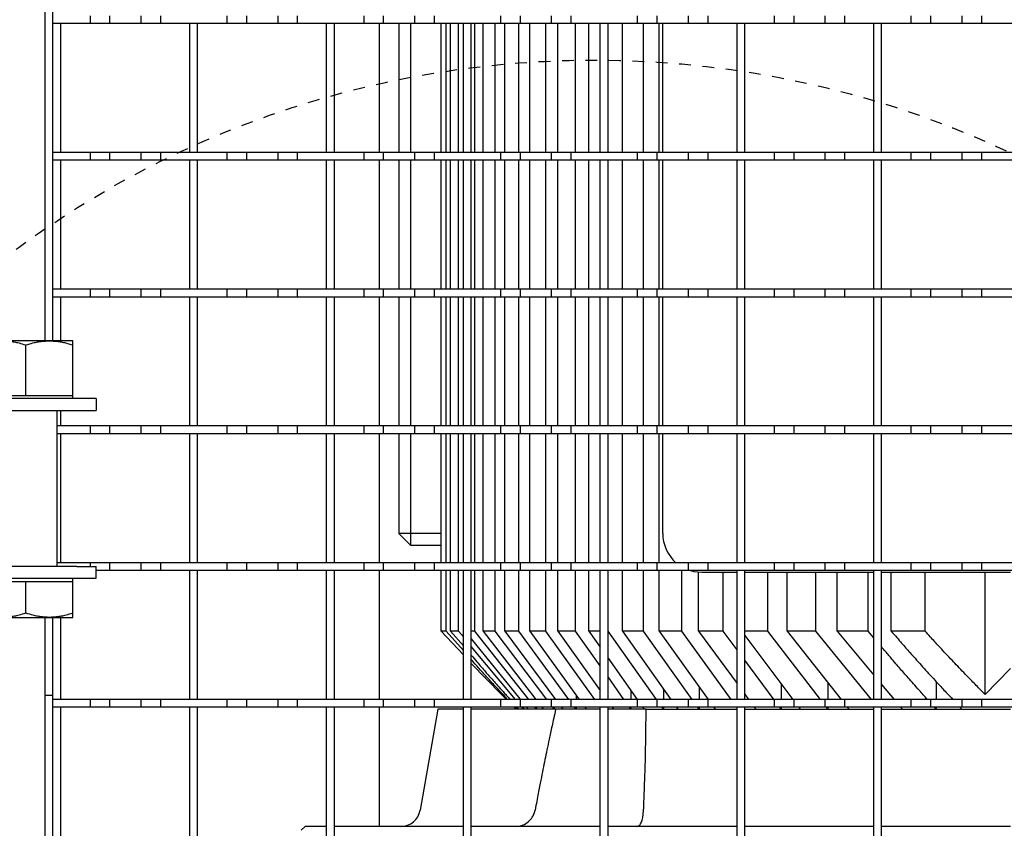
# Model space of a CAD drawing. Extents: x -72 to 51457, y 0 to 26838.
# Tile 96 of 203: x 9038 to 9290, y 8906 to 9113. Entities that reach past the tile are written whole.
import ezdxf

# ---------------------------------------------------------------- set-up
doc = ezdxf.new("R2010")
doc.units = 0
doc.header["$LTSCALE"] = 12
doc.linetypes.add('DOTTED_THIN', pattern=[0.5, 0.25, -0.25])
doc.linetypes.add('SOLID_THIN', pattern=[0])
doc.layers.get('0').update_dxf_attribs({"linetype": 'CONTINUOUS'})

# ---------------------------------------------------------------- blocks, each defined once
blk = doc.blocks.new('AC_Drauf')
at = {"color": 7, "linetype": 'DOTTED_THIN', "lineweight": 25}
blk.add_circle((9184.76, 8852.34), 250, dxfattribs=at)
blk = doc.blocks.new('Vela_Drauf')
at = {"color": 7, "linetype": 'SOLID_THIN', "lineweight": 25}
for p, q in [((9044.26, 9034.68), (9044.26, 9234.68)), ((9046.26, 9034.68), (9046.26, 9234.68)), ((9055.76, 9113.68), (9055.76, 9111.68)), ((9060.76, 9113.68), (9060.76, 9111.68)), ((9068.76, 9113.68), (9068.76, 9111.68)), ((9073.76, 9113.68), (9073.76, 9111.68)), ((9090.76, 9113.68), (9090.76, 9111.68)), ((9095.76, 9113.68), (9095.76, 9111.68)), ((9103.76, 9113.68), (9103.76, 9111.68)), ((9108.76, 9113.68), (9108.76, 9111.68)), ((9125.76, 9113.68), (9125.76, 9111.68)), ((9130.76, 9113.68), (9130.76, 9111.68)), ((9138.76, 9113.68), (9138.76, 9111.68)), ((9143.76, 9113.68), (9143.76, 9111.68)), ((9160.76, 9113.68), (9160.76, 9111.68)), ((9165.76, 9113.68), (9165.76, 9111.68)), ((9173.76, 9113.68), (9173.76, 9111.68)), ((9178.76, 9113.68), (9178.76, 9111.68)), ((9195.76, 9113.68), (9195.76, 9111.68)), ((9200.76, 9113.68), (9200.76, 9111.68)), ((9208.76, 9113.68), (9208.76, 9111.68)), ((9213.76, 9113.68), (9213.76, 9111.68)), ((9230.76, 9113.68), (9230.76, 9111.68)), ((9235.76, 9113.68), (9235.76, 9111.68)), ((9243.76, 9113.68), (9243.76, 9111.68)), ((9248.76, 9113.68), (9248.76, 9111.68)), ((9265.76, 9113.68), (9265.76, 9111.68)), ((9270.76, 9113.68), (9270.76, 9111.68)), ((9278.76, 9113.68), (9278.76, 9111.68)), ((9283.76, 9113.68), (9283.76, 9111.68)), ((9048.26, 9111.68), (9046.26, 9111.68)), ((9055.76, 9111.68), (9046.26, 9111.68)), ((9048.26, 9078.68), (9048.26, 9111.68)), ((9060.76, 9111.68), (9055.76, 9111.68)), ((9068.76, 9111.68), (9060.76, 9111.68)), ((9073.76, 9111.68), (9068.76, 9111.68)), ((9090.76, 9111.68), (9073.76, 9111.68)), ((9083.26, 9111.68), (9081.26, 9111.68)), ((9081.26, 9078.68), (9081.26, 9111.68)), ((9083.26, 9078.68), (9083.26, 9111.68)), ((9095.76, 9111.68), (9090.76, 9111.68)), ((9103.76, 9111.68), (9095.76, 9111.68)), ((9108.76, 9111.68), (9103.76, 9111.68)), ((9125.76, 9111.68), (9108.76, 9111.68)), ((9118.26, 9111.68), (9116.26, 9111.68)), ((9116.26, 9078.68), (9116.26, 9111.68)), ((9118.26, 9078.68), (9118.26, 9111.68)), ((9130.76, 9111.68), (9125.76, 9111.68)), ((9129.76, 9111.68), (9129.76, 9078.68)), ((9138.76, 9111.68), (9130.76, 9111.68)), ((9134.76, 9111.68), (9134.76, 9078.68)), ((9137.76, 9111.68), (9137.76, 9078.68)), ((9143.76, 9111.68), (9138.76, 9111.68)), ((9160.76, 9111.68), (9143.76, 9111.68)), ((9145.61, 9078.68), (9145.61, 9111.68)), ((9146.84, 9078.68), (9146.84, 9111.68)), ((9148, 9078.68), (9148, 9111.68)), ((9149.98, 9078.68), (9149.98, 9111.68)), ((9153.26, 9111.68), (9151.26, 9111.68)), ((9151.26, 9078.68), (9151.26, 9111.68)), ((9153.26, 9078.68), (9153.26, 9111.68)), ((9154.23, 9078.68), (9154.23, 9111.68)), ((9156.29, 9078.68), (9156.29, 9111.68)), ((9159.43, 9078.68), (9159.43, 9111.68)), ((9165.76, 9111.68), (9160.76, 9111.68)), ((9161.85, 9078.68), (9161.85, 9111.68)), ((9165.49, 9078.68), (9165.49, 9111.68)), ((9173.76, 9111.68), (9165.76, 9111.68)), ((9168.25, 9078.68), (9168.25, 9111.68)), ((9172.33, 9078.68), (9172.33, 9111.68)), ((9178.76, 9111.68), (9173.76, 9111.68)), ((9175.41, 9078.68), (9175.41, 9111.68)), ((9195.76, 9111.68), (9178.76, 9111.68)), ((9179.93, 9078.68), (9179.93, 9111.68)), ((9183.32, 9078.68), (9183.32, 9111.68)), ((9188.26, 9111.68), (9186.26, 9111.68)), ((9186.26, 9078.68), (9186.26, 9111.68)), ((9188.26, 9078.68), (9188.26, 9111.68)), ((9188.27, 9078.68), (9188.27, 9111.68)), ((9191.96, 9078.68), (9191.96, 9111.68)), ((9200.76, 9111.68), (9195.76, 9111.68)), ((9197.33, 9078.68), (9197.33, 9111.68)), ((9208.76, 9111.68), (9200.76, 9111.68)), ((9201.33, 9078.68), (9201.33, 9111.68)), ((9202.26, 9078.68), (9202.26, 9111.68)), ((9213.76, 9111.68), (9208.76, 9111.68)), ((9230.76, 9111.68), (9213.76, 9111.68)), ((9223.26, 9111.68), (9221.26, 9111.68)), ((9221.26, 9078.68), (9221.26, 9111.68)), ((9223.26, 9078.68), (9223.26, 9111.68)), ((9235.76, 9111.68), (9230.76, 9111.68)), ((9243.76, 9111.68), (9235.76, 9111.68)), ((9248.76, 9111.68), (9243.76, 9111.68)), ((9265.76, 9111.68), (9248.76, 9111.68)), ((9258.26, 9111.68), (9256.26, 9111.68)), ((9256.26, 9078.68), (9256.26, 9111.68)), ((9258.26, 9078.68), (9258.26, 9111.68)), ((9270.76, 9111.68), (9265.76, 9111.68)), ((9278.76, 9111.68), (9270.76, 9111.68)), ((9283.76, 9111.68), (9278.76, 9111.68)), ((9300.76, 9111.68), (9283.76, 9111.68)), ((9048.26, 9078.68), (9046.26, 9078.68)), ((9055.76, 9078.68), (9046.26, 9078.68)), ((9055.76, 9078.68), (9055.76, 9076.68)), ((9060.76, 9078.68), (9055.76, 9078.68)), ((9060.76, 9078.68), (9060.76, 9076.68)), ((9068.76, 9078.68), (9060.76, 9078.68)), ((9068.76, 9078.68), (9068.76, 9076.68)), ((9073.76, 9078.68), (9068.76, 9078.68)), ((9073.76, 9078.68), (9073.76, 9076.68)), ((9090.76, 9078.68), (9073.76, 9078.68)), ((9083.26, 9078.68), (9081.26, 9078.68)), ((9090.76, 9078.68), (9090.76, 9076.68)), ((9095.76, 9078.68), (9090.76, 9078.68)), ((9095.76, 9078.68), (9095.76, 9076.68)), ((9103.76, 9078.68), (9095.76, 9078.68)), ((9103.76, 9078.68), (9103.76, 9076.68)), ((9108.76, 9078.68), (9103.76, 9078.68)), ((9108.76, 9078.68), (9108.76, 9076.68)), ((9125.76, 9078.68), (9108.76, 9078.68)), ((9118.26, 9078.68), (9116.26, 9078.68)), ((9125.76, 9078.68), (9125.76, 9076.68)), ((9130.76, 9078.68), (9125.76, 9078.68)), ((9130.76, 9078.68), (9130.76, 9076.68)), ((9138.76, 9078.68), (9130.76, 9078.68)), ((9138.76, 9078.68), (9138.76, 9076.68)), ((9143.76, 9078.68), (9138.76, 9078.68)), ((9143.76, 9078.68), (9143.76, 9076.68)), ((9160.76, 9078.68), (9143.76, 9078.68)), ((9153.26, 9078.68), (9151.26, 9078.68)), ((9160.76, 9078.68), (9160.76, 9076.68)), ((9165.76, 9078.68), (9160.76, 9078.68)), ((9165.76, 9078.68), (9165.76, 9076.68)), ((9173.76, 9078.68), (9165.76, 9078.68)), ((9173.76, 9078.68), (9173.76, 9076.68)), ((9178.76, 9078.68), (9173.76, 9078.68)), ((9178.76, 9078.68), (9178.76, 9076.68)), ((9195.76, 9078.68), (9178.76, 9078.68)), ((9188.26, 9078.68), (9186.26, 9078.68)), ((9195.76, 9078.68), (9195.76, 9076.68)), ((9200.76, 9078.68), (9195.76, 9078.68)), ((9200.76, 9078.68), (9200.76, 9076.68)), ((9208.76, 9078.68), (9200.76, 9078.68)), ((9208.76, 9078.68), (9208.76, 9076.68)), ((9213.76, 9078.68), (9208.76, 9078.68)), ((9213.76, 9078.68), (9213.76, 9076.68)), ((9230.76, 9078.68), (9213.76, 9078.68)), ((9223.26, 9078.68), (9221.26, 9078.68)), ((9230.76, 9078.68), (9230.76, 9076.68)), ((9235.76, 9078.68), (9230.76, 9078.68)), ((9235.76, 9078.68), (9235.76, 9076.68)), ((9243.76, 9078.68), (9235.76, 9078.68)), ((9243.76, 9078.68), (9243.76, 9076.68)), ((9248.76, 9078.68), (9243.76, 9078.68)), ((9248.76, 9078.68), (9248.76, 9076.68)), ((9265.76, 9078.68), (9248.76, 9078.68)), ((9258.26, 9078.68), (9256.26, 9078.68)), ((9265.76, 9078.68), (9265.76, 9076.68)), ((9270.76, 9078.68), (9265.76, 9078.68)), ((9270.76, 9078.68), (9270.76, 9076.68)), ((9278.76, 9078.68), (9270.76, 9078.68)), ((9278.76, 9078.68), (9278.76, 9076.68)), ((9283.76, 9078.68), (9278.76, 9078.68)), ((9300.76, 9078.68), (9283.76, 9078.68)), ((9283.76, 9078.68), (9283.76, 9076.68)), ((9048.26, 9076.68), (9046.26, 9076.68)), ((9055.76, 9076.68), (9046.26, 9076.68)), ((9048.26, 9043.68), (9048.26, 9076.68)), ((9060.76, 9076.68), (9055.76, 9076.68)), ((9068.76, 9076.68), (9060.76, 9076.68)), ((9073.76, 9076.68), (9068.76, 9076.68)), ((9090.76, 9076.68), (9073.76, 9076.68)), ((9083.26, 9076.68), (9081.26, 9076.68)), ((9081.26, 9043.68), (9081.26, 9076.68)), ((9083.26, 9043.68), (9083.26, 9076.68)), ((9095.76, 9076.68), (9090.76, 9076.68)), ((9103.76, 9076.68), (9095.76, 9076.68)), ((9108.76, 9076.68), (9103.76, 9076.68)), ((9125.76, 9076.68), (9108.76, 9076.68)), ((9118.26, 9076.68), (9116.26, 9076.68)), ((9116.26, 9043.68), (9116.26, 9076.68)), ((9118.26, 9043.68), (9118.26, 9076.68)), ((9130.76, 9076.68), (9125.76, 9076.68)), ((9129.76, 9076.68), (9129.76, 9043.68)), ((9138.76, 9076.68), (9130.76, 9076.68)), ((9134.76, 9076.68), (9134.76, 9043.68)), ((9137.76, 9076.68), (9137.76, 9043.68)), ((9143.76, 9076.68), (9138.76, 9076.68)), ((9160.76, 9076.68), (9143.76, 9076.68)), ((9145.61, 9043.68), (9145.61, 9076.68)), ((9146.84, 9043.68), (9146.84, 9076.68)), ((9148, 9043.68), (9148, 9076.68)), ((9149.98, 9043.68), (9149.98, 9076.68)), ((9153.26, 9076.68), (9151.26, 9076.68)), ((9151.26, 9043.68), (9151.26, 9076.68)), ((9153.26, 9043.68), (9153.26, 9076.68)), ((9154.23, 9043.68), (9154.23, 9076.68)), ((9156.29, 9043.68), (9156.29, 9076.68)), ((9159.43, 9043.68), (9159.43, 9076.68)), ((9165.76, 9076.68), (9160.76, 9076.68)), ((9161.85, 9043.68), (9161.85, 9076.68)), ((9165.49, 9043.68), (9165.49, 9076.68)), ((9173.76, 9076.68), (9165.76, 9076.68)), ((9168.25, 9043.68), (9168.25, 9076.68)), ((9172.33, 9043.68), (9172.33, 9076.68)), ((9178.76, 9076.68), (9173.76, 9076.68)), ((9175.41, 9043.68), (9175.41, 9076.68)), ((9195.76, 9076.68), (9178.76, 9076.68)), ((9179.93, 9043.68), (9179.93, 9076.68)), ((9183.32, 9043.68), (9183.32, 9076.68)), ((9188.26, 9076.68), (9186.26, 9076.68)), ((9186.26, 9043.68), (9186.26, 9076.68)), ((9188.26, 9043.68), (9188.26, 9076.68)), ((9188.27, 9043.68), (9188.27, 9076.68)), ((9191.96, 9043.68), (9191.96, 9076.68)), ((9200.76, 9076.68), (9195.76, 9076.68)), ((9197.33, 9043.68), (9197.33, 9076.68)), ((9208.76, 9076.68), (9200.76, 9076.68)), ((9201.33, 9043.68), (9201.33, 9076.68)), ((9202.26, 9043.68), (9202.26, 9076.68)), ((9213.76, 9076.68), (9208.76, 9076.68)), ((9230.76, 9076.68), (9213.76, 9076.68)), ((9223.26, 9076.68), (9221.26, 9076.68)), ((9221.26, 9043.68), (9221.26, 9076.68)), ((9223.26, 9043.68), (9223.26, 9076.68)), ((9235.76, 9076.68), (9230.76, 9076.68)), ((9243.76, 9076.68), (9235.76, 9076.68)), ((9248.76, 9076.68), (9243.76, 9076.68)), ((9265.76, 9076.68), (9248.76, 9076.68)), ((9258.26, 9076.68), (9256.26, 9076.68)), ((9256.26, 9043.68), (9256.26, 9076.68)), ((9258.26, 9043.68), (9258.26, 9076.68)), ((9270.76, 9076.68), (9265.76, 9076.68)), ((9278.76, 9076.68), (9270.76, 9076.68)), ((9283.76, 9076.68), (9278.76, 9076.68)), ((9300.76, 9076.68), (9283.76, 9076.68)), ((9048.26, 9043.68), (9046.26, 9043.68)), ((9055.76, 9043.68), (9046.26, 9043.68)), ((9055.76, 9043.68), (9055.76, 9041.68)), ((9060.76, 9043.68), (9055.76, 9043.68)), ((9060.76, 9043.68), (9060.76, 9041.68)), ((9068.76, 9043.68), (9060.76, 9043.68)), ((9068.76, 9043.68), (9068.76, 9041.68)), ((9073.76, 9043.68), (9068.76, 9043.68)), ((9090.76, 9043.68), (9073.76, 9043.68)), ((9073.76, 9043.68), (9073.76, 9041.68)), ((9083.26, 9043.68), (9081.26, 9043.68)), ((9090.76, 9043.68), (9090.76, 9041.68)), ((9095.76, 9043.68), (9090.76, 9043.68)), ((9095.76, 9043.68), (9095.76, 9041.68)), ((9103.76, 9043.68), (9095.76, 9043.68)), ((9103.76, 9043.68), (9103.76, 9041.68)), ((9108.76, 9043.68), (9103.76, 9043.68)), ((9108.76, 9043.68), (9108.76, 9041.68)), ((9125.76, 9043.68), (9108.76, 9043.68)), ((9118.26, 9043.68), (9116.26, 9043.68)), ((9125.76, 9043.68), (9125.76, 9041.68)), ((9130.76, 9043.68), (9125.76, 9043.68)), ((9138.76, 9043.68), (9130.76, 9043.68)), ((9130.76, 9043.68), (9130.76, 9041.68)), ((9138.76, 9043.68), (9138.76, 9041.68)), ((9143.76, 9043.68), (9138.76, 9043.68)), ((9160.76, 9043.68), (9143.76, 9043.68)), ((9143.76, 9043.68), (9143.76, 9041.68)), ((9153.26, 9043.68), (9151.26, 9043.68)), ((9160.76, 9043.68), (9160.76, 9041.68)), ((9165.76, 9043.68), (9160.76, 9043.68)), ((9165.76, 9043.68), (9165.76, 9041.68)), ((9173.76, 9043.68), (9165.76, 9043.68)), ((9173.76, 9043.68), (9173.76, 9041.68)), ((9178.76, 9043.68), (9173.76, 9043.68)), ((9178.76, 9043.68), (9178.76, 9041.68)), ((9195.76, 9043.68), (9178.76, 9043.68)), ((9188.26, 9043.68), (9186.26, 9043.68)), ((9195.76, 9043.68), (9195.76, 9041.68)), ((9200.76, 9043.68), (9195.76, 9043.68)), ((9200.76, 9043.68), (9200.76, 9041.68)), ((9208.76, 9043.68), (9200.76, 9043.68)), ((9208.76, 9043.68), (9208.76, 9041.68)), ((9213.76, 9043.68), (9208.76, 9043.68)), ((9230.76, 9043.68), (9213.76, 9043.68)), ((9213.76, 9043.68), (9213.76, 9041.68)), ((9223.26, 9043.68), (9221.26, 9043.68)), ((9230.76, 9043.68), (9230.76, 9041.68)), ((9235.76, 9043.68), (9230.76, 9043.68)), ((9235.76, 9043.68), (9235.76, 9041.68)), ((9243.76, 9043.68), (9235.76, 9043.68)), ((9243.76, 9043.68), (9243.76, 9041.68)), ((9248.76, 9043.68), (9243.76, 9043.68)), ((9248.76, 9043.68), (9248.76, 9041.68)), ((9265.76, 9043.68), (9248.76, 9043.68)), ((9258.26, 9043.68), (9256.26, 9043.68)), ((9265.76, 9043.68), (9265.76, 9041.68)), ((9270.76, 9043.68), (9265.76, 9043.68)), ((9270.76, 9043.68), (9270.76, 9041.68)), ((9278.76, 9043.68), (9270.76, 9043.68)), ((9278.76, 9043.68), (9278.76, 9041.68)), ((9283.76, 9043.68), (9278.76, 9043.68)), ((9283.76, 9043.68), (9283.76, 9041.68)), ((9300.76, 9043.68), (9283.76, 9043.68)), ((9048.26, 9041.68), (9046.26, 9041.68)), ((9055.76, 9041.68), (9046.26, 9041.68)), ((9048.26, 9030.48), (9048.26, 9041.68)), ((9060.76, 9041.68), (9055.76, 9041.68)), ((9068.76, 9041.68), (9060.76, 9041.68)), ((9073.76, 9041.68), (9068.76, 9041.68)), ((9090.76, 9041.68), (9073.76, 9041.68)), ((9083.26, 9041.68), (9081.26, 9041.68)), ((9081.26, 9008.68), (9081.26, 9041.68)), ((9083.26, 9008.68), (9083.26, 9041.68)), ((9095.76, 9041.68), (9090.76, 9041.68)), ((9103.76, 9041.68), (9095.76, 9041.68)), ((9108.76, 9041.68), (9103.76, 9041.68)), ((9125.76, 9041.68), (9108.76, 9041.68)), ((9118.26, 9041.68), (9116.26, 9041.68)), ((9116.26, 9008.68), (9116.26, 9041.68)), ((9118.26, 9008.68), (9118.26, 9041.68)), ((9130.76, 9041.68), (9125.76, 9041.68)), ((9129.76, 9041.68), (9129.76, 9008.68)), ((9138.76, 9041.68), (9130.76, 9041.68)), ((9134.76, 9041.68), (9134.76, 9008.68)), ((9137.76, 9041.68), (9137.76, 9008.68)), ((9143.76, 9041.68), (9138.76, 9041.68)), ((9160.76, 9041.68), (9143.76, 9041.68)), ((9145.61, 9008.68), (9145.61, 9041.68)), ((9146.84, 9008.68), (9146.84, 9041.68)), ((9148, 9008.68), (9148, 9041.68)), ((9149.98, 9008.68), (9149.98, 9041.68)), ((9153.26, 9041.68), (9151.26, 9041.68)), ((9151.26, 9008.68), (9151.26, 9041.68)), ((9153.26, 9008.68), (9153.26, 9041.68)), ((9154.23, 9008.68), (9154.23, 9041.68)), ((9156.29, 9008.68), (9156.29, 9041.68)), ((9159.43, 9008.68), (9159.43, 9041.68)), ((9165.76, 9041.68), (9160.76, 9041.68)), ((9161.85, 9008.68), (9161.85, 9041.68)), ((9165.49, 9008.68), (9165.49, 9041.68)), ((9173.76, 9041.68), (9165.76, 9041.68)), ((9168.25, 9008.68), (9168.25, 9041.68)), ((9172.33, 9008.68), (9172.33, 9041.68)), ((9178.76, 9041.68), (9173.76, 9041.68)), ((9175.41, 9008.68), (9175.41, 9041.68)), ((9195.76, 9041.68), (9178.76, 9041.68)), ((9179.93, 9008.68), (9179.93, 9041.68)), ((9183.32, 9008.68), (9183.32, 9041.68)), ((9188.26, 9041.68), (9186.26, 9041.68)), ((9186.26, 9008.68), (9186.26, 9041.68)), ((9188.26, 9008.68), (9188.26, 9041.68)), ((9188.27, 9008.68), (9188.27, 9041.68)), ((9191.96, 9008.68), (9191.96, 9041.68)), ((9200.76, 9041.68), (9195.76, 9041.68)), ((9197.33, 9008.68), (9197.33, 9041.68)), ((9208.76, 9041.68), (9200.76, 9041.68)), ((9201.33, 9008.68), (9201.33, 9041.68)), ((9202.26, 9008.68), (9202.26, 9041.68)), ((9213.76, 9041.68), (9208.76, 9041.68)), ((9230.76, 9041.68), (9213.76, 9041.68)), ((9223.26, 9041.68), (9221.26, 9041.68)), ((9221.26, 9008.68), (9221.26, 9041.68)), ((9223.26, 9008.68), (9223.26, 9041.68)), ((9235.76, 9041.68), (9230.76, 9041.68)), ((9243.76, 9041.68), (9235.76, 9041.68)), ((9248.76, 9041.68), (9243.76, 9041.68)), ((9265.76, 9041.68), (9248.76, 9041.68)), ((9258.26, 9041.68), (9256.26, 9041.68)), ((9256.26, 9008.68), (9256.26, 9041.68)), ((9258.26, 9008.68), (9258.26, 9041.68)), ((9270.76, 9041.68), (9265.76, 9041.68)), ((9278.76, 9041.68), (9270.76, 9041.68)), ((9283.76, 9041.68), (9278.76, 9041.68)), ((9300.76, 9041.68), (9283.76, 9041.68)), ((9044.26, 9030.48), (9044.26, 9034.68)), ((9046.26, 9030.48), (9046.26, 9034.68)), ((9045.36, 9030.48), (9033.36, 9030.48)), ((9051.36, 9030.48), (9045.36, 9030.48)), ((9051.36, 9029.41), (9051.36, 9030.48)), ((9039.36, 9016.48), (9039.36, 9029.41)), ((9051.36, 9016.48), (9051.36, 9029.41)), ((9052.36, 9015.68), (9024.51, 9015.68)), ((9033.36, 9016.48), (9039.36, 9016.48)), ((9039.36, 9016.48), (9045.36, 9016.48)), ((9045.36, 9016.48), (9051.36, 9016.48)), ((9051.36, 9015.68), (9051.36, 9016.48)), ((9057.36, 9015.68), (9052.36, 9015.68)), ((9057.36, 9015.68), (9057.36, 9012.68)), ((9025.08, 9012.68), (9052.36, 9012.68)), ((9047.36, 8972.68), (9047.36, 9012.68)), ((9048.26, 9008.68), (9048.26, 9012.68)), ((9052.36, 9012.68), (9057.36, 9012.68)), ((9048.26, 9008.68), (9047.36, 9008.68)), ((9055.76, 9008.68), (9047.36, 9008.68)), ((9055.76, 9008.68), (9055.76, 9006.68)), ((9060.76, 9008.68), (9055.76, 9008.68)), ((9060.76, 9008.68), (9060.76, 9006.68)), ((9068.76, 9008.68), (9060.76, 9008.68)), ((9068.76, 9008.68), (9068.76, 9006.68)), ((9073.76, 9008.68), (9068.76, 9008.68)), ((9090.76, 9008.68), (9073.76, 9008.68)), ((9073.76, 9008.68), (9073.76, 9006.68)), ((9083.26, 9008.68), (9081.26, 9008.68)), ((9090.76, 9008.68), (9090.76, 9006.68)), ((9095.76, 9008.68), (9090.76, 9008.68)), ((9095.76, 9008.68), (9095.76, 9006.68)), ((9103.76, 9008.68), (9095.76, 9008.68)), ((9103.76, 9008.68), (9103.76, 9006.68)), ((9108.76, 9008.68), (9103.76, 9008.68)), ((9125.76, 9008.68), (9108.76, 9008.68)), ((9108.76, 9008.68), (9108.76, 9006.68)), ((9118.26, 9008.68), (9116.26, 9008.68)), ((9125.76, 9008.68), (9125.76, 9006.68)), ((9130.76, 9008.68), (9125.76, 9008.68)), ((9138.76, 9008.68), (9130.76, 9008.68)), ((9130.76, 9008.68), (9130.76, 9006.68)), ((9138.76, 9008.68), (9138.76, 9006.68)), ((9143.76, 9008.68), (9138.76, 9008.68)), ((9160.76, 9008.68), (9143.76, 9008.68)), ((9143.76, 9008.68), (9143.76, 9006.68)), ((9153.26, 9008.68), (9151.26, 9008.68)), ((9160.76, 9008.68), (9160.76, 9006.68)), ((9165.76, 9008.68), (9160.76, 9008.68)), ((9165.76, 9008.68), (9165.76, 9006.68)), ((9173.76, 9008.68), (9165.76, 9008.68)), ((9173.76, 9008.68), (9173.76, 9006.68)), ((9178.76, 9008.68), (9173.76, 9008.68)), ((9195.76, 9008.68), (9178.76, 9008.68)), ((9178.76, 9008.68), (9178.76, 9006.68)), ((9188.26, 9008.68), (9186.26, 9008.68)), ((9195.76, 9008.68), (9195.76, 9006.68)), ((9200.76, 9008.68), (9195.76, 9008.68)), ((9200.76, 9008.68), (9200.76, 9006.68)), ((9208.76, 9008.68), (9200.76, 9008.68)), ((9208.76, 9008.68), (9208.76, 9006.68)), ((9213.76, 9008.68), (9208.76, 9008.68)), ((9230.76, 9008.68), (9213.76, 9008.68)), ((9213.76, 9008.68), (9213.76, 9006.68)), ((9223.26, 9008.68), (9221.26, 9008.68)), ((9230.76, 9008.68), (9230.76, 9006.68)), ((9235.76, 9008.68), (9230.76, 9008.68)), ((9235.76, 9008.68), (9235.76, 9006.68)), ((9243.76, 9008.68), (9235.76, 9008.68)), ((9243.76, 9008.68), (9243.76, 9006.68)), ((9248.76, 9008.68), (9243.76, 9008.68)), ((9265.76, 9008.68), (9248.76, 9008.68)), ((9248.76, 9008.68), (9248.76, 9006.68)), ((9258.26, 9008.68), (9256.26, 9008.68)), ((9265.76, 9008.68), (9265.76, 9006.68)), ((9270.76, 9008.68), (9265.76, 9008.68)), ((9278.76, 9008.68), (9270.76, 9008.68)), ((9270.76, 9008.68), (9270.76, 9006.68)), ((9278.76, 9008.68), (9278.76, 9006.68)), ((9283.76, 9008.68), (9278.76, 9008.68)), ((9283.76, 9008.68), (9283.76, 9006.68)), ((9300.76, 9008.68), (9283.76, 9008.68)), ((9048.26, 9006.68), (9047.36, 9006.68)), ((9055.76, 9006.68), (9047.36, 9006.68)), ((9048.26, 8973.68), (9048.26, 9006.68)), ((9060.76, 9006.68), (9055.76, 9006.68)), ((9068.76, 9006.68), (9060.76, 9006.68)), ((9073.76, 9006.68), (9068.76, 9006.68)), ((9090.76, 9006.68), (9073.76, 9006.68)), ((9083.26, 9006.68), (9081.26, 9006.68)), ((9081.26, 8973.68), (9081.26, 9006.68)), ((9083.26, 8973.68), (9083.26, 9006.68)), ((9095.76, 9006.68), (9090.76, 9006.68)), ((9103.76, 9006.68), (9095.76, 9006.68)), ((9108.76, 9006.68), (9103.76, 9006.68)), ((9125.76, 9006.68), (9108.76, 9006.68)), ((9118.26, 9006.68), (9116.26, 9006.68)), ((9116.26, 8973.68), (9116.26, 9006.68)), ((9118.26, 8973.68), (9118.26, 9006.68)), ((9130.76, 9006.68), (9125.76, 9006.68)), ((9129.76, 9006.68), (9129.76, 8973.68)), ((9138.76, 9006.68), (9130.76, 9006.68)), ((9134.76, 9006.68), (9134.76, 8981.18)), ((9137.76, 9006.68), (9137.76, 8981.18)), ((9143.76, 9006.68), (9138.76, 9006.68)), ((9160.76, 9006.68), (9143.76, 9006.68)), ((9145.61, 8973.68), (9145.61, 9006.68)), ((9146.84, 8973.68), (9146.84, 9006.68)), ((9148, 8973.68), (9148, 9006.68)), ((9149.98, 8973.68), (9149.98, 9006.68)), ((9153.26, 9006.68), (9151.26, 9006.68)), ((9151.26, 8973.68), (9151.26, 9006.68)), ((9153.26, 8973.68), (9153.26, 9006.68)), ((9154.23, 8973.68), (9154.23, 9006.68)), ((9156.29, 8973.68), (9156.29, 9006.68)), ((9159.43, 8973.68), (9159.43, 9006.68)), ((9165.76, 9006.68), (9160.76, 9006.68)), ((9161.85, 8973.68), (9161.85, 9006.68)), ((9165.49, 8973.68), (9165.49, 9006.68)), ((9173.76, 9006.68), (9165.76, 9006.68)), ((9168.25, 8973.68), (9168.25, 9006.68)), ((9172.33, 8973.68), (9172.33, 9006.68)), ((9178.76, 9006.68), (9173.76, 9006.68)), ((9175.41, 8973.68), (9175.41, 9006.68)), ((9195.76, 9006.68), (9178.76, 9006.68)), ((9179.93, 8973.68), (9179.93, 9006.68)), ((9183.32, 8973.68), (9183.32, 9006.68)), ((9188.26, 9006.68), (9186.26, 9006.68)), ((9186.26, 8973.68), (9186.26, 9006.68)), ((9188.26, 8973.68), (9188.26, 9006.68)), ((9188.27, 8973.68), (9188.27, 9006.68)), ((9191.96, 8973.68), (9191.96, 9006.68)), ((9200.76, 9006.68), (9195.76, 9006.68)), ((9197.33, 8973.68), (9197.33, 9006.68)), ((9208.76, 9006.68), (9200.76, 9006.68)), ((9201.33, 8973.68), (9201.33, 9006.68)), ((9202.26, 8981.18), (9202.26, 9006.68)), ((9213.76, 9006.68), (9208.76, 9006.68)), ((9230.76, 9006.68), (9213.76, 9006.68)), ((9223.26, 9006.68), (9221.26, 9006.68)), ((9221.26, 8973.68), (9221.26, 9006.68)), ((9223.26, 8973.68), (9223.26, 9006.68)), ((9235.76, 9006.68), (9230.76, 9006.68)), ((9243.76, 9006.68), (9235.76, 9006.68)), ((9248.76, 9006.68), (9243.76, 9006.68)), ((9265.76, 9006.68), (9248.76, 9006.68)), ((9258.26, 9006.68), (9256.26, 9006.68)), ((9256.26, 8973.68), (9256.26, 9006.68)), ((9258.26, 8973.68), (9258.26, 9006.68)), ((9270.76, 9006.68), (9265.76, 9006.68)), ((9278.76, 9006.68), (9270.76, 9006.68)), ((9283.76, 9006.68), (9278.76, 9006.68)), ((9300.76, 9006.68), (9283.76, 9006.68)), ((9137.76, 8981.18), (9134.76, 8981.18)), ((9134.76, 8981.18), (9137.76, 8978.18)), ((9145.61, 8981.18), (9137.76, 8981.18)), ((9137.76, 8981.18), (9137.76, 8978.18)), ((9137.76, 8978.18), (9145.61, 8978.18)), ((9052.36, 8972.68), (9025.08, 8972.68)), ((9048.26, 8973.68), (9047.36, 8973.68)), ((9055.76, 8973.68), (9047.36, 8973.68)), ((9052.36, 8972.68), (9057.36, 8972.68)), ((9055.76, 8973.68), (9055.76, 8972.68)), ((9060.76, 8973.68), (9055.76, 8973.68)), ((9057.36, 8969.68), (9057.36, 8972.68)), ((9060.76, 8971.68), (9057.36, 8971.68)), ((9068.76, 8973.68), (9060.76, 8973.68)), ((9060.76, 8973.68), (9060.76, 8971.68)), ((9068.76, 8971.68), (9060.76, 8971.68)), ((9068.76, 8973.68), (9068.76, 8971.68)), ((9073.76, 8973.68), (9068.76, 8973.68)), ((9073.76, 8971.68), (9068.76, 8971.68)), ((9090.76, 8973.68), (9073.76, 8973.68)), ((9073.76, 8973.68), (9073.76, 8971.68)), ((9090.76, 8971.68), (9073.76, 8971.68)), ((9083.26, 8973.68), (9081.26, 8973.68)), ((9083.26, 8971.68), (9081.26, 8971.68)), ((9081.26, 8938.68), (9081.26, 8971.68)), ((9083.26, 8938.68), (9083.26, 8971.68)), ((9090.76, 8973.68), (9090.76, 8971.68)), ((9095.76, 8973.68), (9090.76, 8973.68)), ((9095.76, 8971.68), (9090.76, 8971.68)), ((9095.76, 8973.68), (9095.76, 8971.68)), ((9103.76, 8973.68), (9095.76, 8973.68)), ((9103.76, 8971.68), (9095.76, 8971.68)), ((9103.76, 8973.68), (9103.76, 8971.68)), ((9108.76, 8973.68), (9103.76, 8973.68)), ((9108.76, 8971.68), (9103.76, 8971.68)), ((9125.76, 8973.68), (9108.76, 8973.68)), ((9108.76, 8973.68), (9108.76, 8971.68)), ((9125.76, 8971.68), (9108.76, 8971.68)), ((9118.26, 8973.68), (9116.26, 8973.68)), ((9118.26, 8971.68), (9116.26, 8971.68)), ((9116.26, 8938.68), (9116.26, 8971.68)), ((9118.26, 8938.68), (9118.26, 8971.68)), ((9125.76, 8973.68), (9125.76, 8971.68)), ((9130.76, 8973.68), (9125.76, 8973.68)), ((9130.76, 8971.68), (9125.76, 8971.68)), ((9129.76, 8971.68), (9129.76, 8938.68)), ((9130.76, 8973.68), (9130.76, 8971.68)), ((9138.76, 8973.68), (9130.76, 8973.68)), ((9138.76, 8971.68), (9130.76, 8971.68)), ((9138.76, 8973.68), (9138.76, 8971.68)), ((9143.76, 8973.68), (9138.76, 8973.68)), ((9143.76, 8971.68), (9138.76, 8971.68)), ((9160.76, 8973.68), (9143.76, 8973.68)), ((9143.76, 8973.68), (9143.76, 8971.68)), ((9160.76, 8971.68), (9143.76, 8971.68)), ((9145.61, 8956.18), (9145.61, 8971.68)), ((9146.84, 8956.18), (9146.84, 8971.68)), ((9148, 8956.18), (9148, 8971.68)), ((9149.98, 8956.18), (9149.98, 8971.68)), ((9153.26, 8973.68), (9151.26, 8973.68)), ((9153.26, 8971.68), (9151.26, 8971.68)), ((9151.26, 8938.68), (9151.26, 8971.68)), ((9153.26, 8938.68), (9153.26, 8971.68)), ((9154.23, 8956.18), (9154.23, 8971.68)), ((9156.29, 8956.18), (9156.29, 8971.68)), ((9159.43, 8956.18), (9159.43, 8971.68)), ((9160.76, 8973.68), (9160.76, 8971.68)), ((9165.76, 8973.68), (9160.76, 8973.68)), ((9165.76, 8971.68), (9160.76, 8971.68)), ((9161.85, 8956.18), (9161.85, 8971.68)), ((9165.49, 8956.18), (9165.49, 8971.68)), ((9165.76, 8973.68), (9165.76, 8971.68)), ((9173.76, 8973.68), (9165.76, 8973.68)), ((9173.76, 8971.68), (9165.76, 8971.68)), ((9168.25, 8956.18), (9168.25, 8971.68)), ((9172.33, 8956.18), (9172.33, 8971.68)), ((9173.76, 8973.68), (9173.76, 8971.68)), ((9178.76, 8973.68), (9173.76, 8973.68)), ((9178.76, 8971.68), (9173.76, 8971.68)), ((9175.41, 8956.18), (9175.41, 8971.68)), ((9195.76, 8973.68), (9178.76, 8973.68)), ((9178.76, 8973.68), (9178.76, 8971.68)), ((9195.76, 8971.68), (9178.76, 8971.68)), ((9179.93, 8956.18), (9179.93, 8971.68)), ((9183.32, 8956.18), (9183.32, 8971.68)), ((9188.26, 8973.68), (9186.26, 8973.68)), ((9188.26, 8971.68), (9186.26, 8971.68)), ((9186.26, 8938.68), (9186.26, 8971.68)), ((9188.26, 8938.68), (9188.26, 8971.68)), ((9188.27, 8956.18), (9188.27, 8971.68)), ((9191.96, 8956.18), (9191.96, 8971.68)), ((9195.76, 8973.68), (9195.76, 8971.68)), ((9200.76, 8973.68), (9195.76, 8973.68)), ((9200.76, 8971.68), (9195.76, 8971.68)), ((9197.33, 8956.18), (9197.33, 8971.68)), ((9200.76, 8973.68), (9200.76, 8971.68)), ((9208.76, 8973.68), (9200.76, 8973.68)), ((9208.76, 8971.68), (9200.76, 8971.68)), ((9201.33, 8956.18), (9201.33, 8971.68)), ((9207.14, 8956.18), (9207.14, 8971.68)), ((9208.76, 8973.68), (9208.76, 8971.68)), ((9213.76, 8973.68), (9208.76, 8973.68)), ((9213.76, 8971.68), (9208.76, 8971.68)), ((9230.76, 8973.68), (9213.76, 8973.68)), ((9213.76, 8973.68), (9213.76, 8971.68)), ((9230.76, 8971.68), (9213.76, 8971.68)), ((9223.26, 8973.68), (9221.26, 8973.68)), ((9223.26, 8971.68), (9221.26, 8971.68)), ((9221.26, 8938.68), (9221.26, 8971.68)), ((9223.26, 8938.68), (9223.26, 8971.68)), ((9230.76, 8973.68), (9230.76, 8971.68)), ((9235.76, 8973.68), (9230.76, 8973.68)), ((9235.76, 8971.68), (9230.76, 8971.68)), ((9243.76, 8973.68), (9235.76, 8973.68)), ((9235.76, 8973.68), (9235.76, 8971.68)), ((9243.76, 8971.68), (9235.76, 8971.68)), ((9243.76, 8973.68), (9243.76, 8971.68)), ((9248.76, 8973.68), (9243.76, 8973.68)), ((9248.76, 8971.68), (9243.76, 8971.68)), ((9265.76, 8973.68), (9248.76, 8973.68)), ((9248.76, 8973.68), (9248.76, 8971.68)), ((9265.76, 8971.68), (9248.76, 8971.68)), ((9258.26, 8973.68), (9256.26, 8973.68)), ((9258.26, 8971.68), (9256.26, 8971.68)), ((9256.26, 8938.68), (9256.26, 8971.68)), ((9258.26, 8938.68), (9258.26, 8971.68)), ((9265.76, 8973.68), (9265.76, 8971.68)), ((9270.76, 8973.68), (9265.76, 8973.68)), ((9270.76, 8971.68), (9265.76, 8971.68)), ((9278.76, 8973.68), (9270.76, 8973.68)), ((9270.76, 8973.68), (9270.76, 8971.68)), ((9278.76, 8971.68), (9270.76, 8971.68)), ((9278.76, 8973.68), (9278.76, 8971.68)), ((9283.76, 8973.68), (9278.76, 8973.68)), ((9283.76, 8971.68), (9278.76, 8971.68)), ((9300.76, 8973.68), (9283.76, 8973.68)), ((9283.76, 8973.68), (9283.76, 8971.68)), ((9300.76, 8971.68), (9283.76, 8971.68)), ((9024.51, 8969.68), (9052.36, 8969.68)), ((9051.36, 8968.88), (9051.36, 8969.68)), ((9052.36, 8969.68), (9057.36, 8969.68)), ((9211.45, 8956.18), (9211.45, 8971.22)), ((9221.26, 8971.18), (9212.26, 8971.18)), ((9217.72, 8956.18), (9217.72, 8971.18)), ((9256.26, 8971.18), (9223.26, 8971.18)), ((9229.12, 8956.18), (9229.12, 8971.18)), ((9234.13, 8956.18), (9234.13, 8971.18)), ((9241.43, 8956.18), (9241.43, 8971.18)), ((9246.86, 8956.18), (9246.86, 8971.18)), ((9254.78, 8956.18), (9254.78, 8971.18)), ((9291.26, 8971.18), (9258.26, 8971.18)), ((9260.69, 8956.18), (9260.69, 8971.18)), ((9269.35, 8956.18), (9269.35, 8971.18)), ((9284.76, 8939.93), (9284.76, 8971.18)), ((9033.36, 8968.88), (9039.36, 8968.88)), ((9039.36, 8960.76), (9039.36, 8968.88)), ((9039.36, 8968.88), (9045.36, 8968.88)), ((9045.36, 8968.88), (9051.36, 8968.88)), ((9051.36, 8960.76), (9051.36, 8968.88)), ((9033.36, 8959.68), (9045.36, 8959.68)), ((9044.26, 8944.68), (9044.26, 8959.68)), ((9045.36, 8959.68), (9051.36, 8959.68)), ((9046.26, 8944.68), (9046.26, 8959.68)), ((9048.26, 8938.68), (9048.26, 8959.68)), ((9051.36, 8959.68), (9051.36, 8960.76)), ((9146.84, 8956.18), (9145.61, 8956.18)), ((9145.61, 8956.18), (9151.26, 8950.07)), ((9151.26, 8951.18), (9146.84, 8956.18)), ((9149.98, 8956.18), (9148, 8956.18)), ((9148, 8956.18), (9151.26, 8952.37)), ((9151.26, 8954.66), (9149.98, 8956.18)), ((9154.23, 8956.18), (9153.26, 8956.18)), ((9153.26, 8954.18), (9165.74, 8938.8)), ((9167.98, 8938.68), (9154.23, 8956.18)), ((9159.43, 8956.18), (9156.29, 8956.18)), ((9156.29, 8956.18), (9169.77, 8938.68)), ((9172.61, 8938.68), (9159.43, 8956.18)), ((9165.49, 8956.18), (9161.85, 8956.18)), ((9161.85, 8956.18), (9174.85, 8938.68)), ((9178.27, 8938.68), (9165.49, 8956.18)), ((9172.33, 8956.18), (9168.25, 8956.18)), ((9168.25, 8956.18), (9180.91, 8938.68)), ((9184.87, 8938.68), (9172.33, 8956.18)), ((9179.93, 8956.18), (9175.41, 8956.18)), ((9175.41, 8956.18), (9186.26, 8940.95)), ((9186.26, 8947.26), (9179.93, 8956.18)), ((9186.26, 8956.18), (9183.32, 8956.18)), ((9183.32, 8956.18), (9186.26, 8952.03)), ((9200.65, 8938.68), (9188.27, 8956.18)), ((9197.33, 8956.18), (9191.96, 8956.18)), ((9191.96, 8956.18), (9204.36, 8938.68)), ((9209.8, 8938.68), (9197.33, 8956.18)), ((9207.14, 8956.18), (9201.33, 8956.18)), ((9201.33, 8956.18), (9213.86, 8938.68)), ((9219.8, 8938.68), (9207.14, 8956.18)), ((9217.72, 8956.18), (9211.45, 8956.18)), ((9211.45, 8956.18), (9221.26, 8942.75)), ((9221.26, 8951.41), (9217.72, 8956.18)), ((9229.12, 8956.18), (9223.26, 8956.18)), ((9223.26, 8955), (9235.54, 8938.68)), ((9242.61, 8938.68), (9229.12, 8956.18)), ((9241.43, 8956.18), (9234.13, 8956.18)), ((9234.13, 8956.18), (9247.89, 8938.68)), ((9255.63, 8938.68), (9241.43, 8956.18)), ((9254.78, 8956.18), (9246.86, 8956.18)), ((9246.86, 8956.18), (9256.26, 8944.9)), ((9256.26, 8954.45), (9254.78, 8956.18)), ((9269.35, 8956.18), (9260.69, 8956.18)), ((9164.57, 8938.68), (9153.26, 8952.26)), ((9188.26, 8949.2), (9195.7, 8938.68)), ((9153.26, 8947.91), (9161.01, 8939.93)), ((9230.77, 8938.6), (9223.26, 8948.72)), ((9291.26, 8946.62), (9284.76, 8939.93)), ((9044.26, 8939.68), (9044.26, 8944.68)), ((9046.26, 8939.68), (9046.26, 8944.68)), ((9192.34, 8938.68), (9188.26, 8944.44)), ((9202.42, 8941.42), (9202.42, 8938.68)), ((9211.58, 8941.87), (9211.58, 8938.68)), ((9232.56, 8942.63), (9232.56, 8938.68)), ((9244.53, 8942.95), (9244.53, 8938.68)), ((9258.26, 8942.5), (9261.44, 8938.68)), ((9272.19, 8943.27), (9272.19, 8938.68)), ((9046.26, 8939.68), (9044.26, 8939.68)), ((9044.26, 8934.68), (9044.26, 8939.68)), ((9046.26, 8934.68), (9046.26, 8939.68)), ((9161.01, 8939.93), (9162.26, 8938.68)), ((9174.49, 8939.17), (9174.49, 8938.68)), ((9180.09, 8939.81), (9180.09, 8938.68)), ((9194.11, 8940.93), (9194.11, 8938.68)), ((9223.26, 8940.02), (9224.23, 8938.68)), ((9048.26, 8938.68), (9046.26, 8938.68)), ((9055.76, 8938.68), (9046.26, 8938.68)), ((9048.26, 8936.68), (9046.26, 8936.68)), ((9055.76, 8936.68), (9046.26, 8936.68)), ((9048.26, 8903.68), (9048.26, 8936.68)), ((9055.76, 8938.68), (9055.76, 8936.68)), ((9060.76, 8938.68), (9055.76, 8938.68)), ((9060.76, 8936.68), (9055.76, 8936.68)), ((9060.76, 8938.68), (9060.76, 8936.68)), ((9068.76, 8938.68), (9060.76, 8938.68)), ((9068.76, 8936.68), (9060.76, 8936.68)), ((9068.76, 8938.68), (9068.76, 8936.68)), ((9073.76, 8938.68), (9068.76, 8938.68)), ((9073.76, 8936.68), (9068.76, 8936.68)), ((9073.76, 8938.68), (9073.76, 8936.68)), ((9090.76, 8938.68), (9073.76, 8938.68)), ((9090.76, 8936.68), (9073.76, 8936.68)), ((9083.26, 8938.68), (9081.26, 8938.68)), ((9083.26, 8936.68), (9081.26, 8936.68)), ((9081.26, 8903.68), (9081.26, 8936.68)), ((9083.26, 8903.68), (9083.26, 8936.68)), ((9090.76, 8938.68), (9090.76, 8936.68)), ((9095.76, 8938.68), (9090.76, 8938.68)), ((9095.76, 8936.68), (9090.76, 8936.68)), ((9095.76, 8938.68), (9095.76, 8936.68)), ((9103.76, 8938.68), (9095.76, 8938.68)), ((9103.76, 8936.68), (9095.76, 8936.68)), ((9103.76, 8938.68), (9103.76, 8936.68)), ((9108.76, 8938.68), (9103.76, 8938.68)), ((9108.76, 8936.68), (9103.76, 8936.68)), ((9108.76, 8938.68), (9108.76, 8936.68)), ((9125.76, 8938.68), (9108.76, 8938.68)), ((9125.76, 8936.68), (9108.76, 8936.68)), ((9118.26, 8938.68), (9116.26, 8938.68)), ((9118.26, 8936.68), (9116.26, 8936.68)), ((9116.26, 8903.68), (9116.26, 8936.68)), ((9118.26, 8903.68), (9118.26, 8936.68)), ((9125.76, 8938.68), (9125.76, 8936.68)), ((9130.76, 8938.68), (9125.76, 8938.68)), ((9130.76, 8936.68), (9125.76, 8936.68)), ((9129.76, 8936.68), (9129.76, 8906.18)), ((9130.76, 8938.68), (9130.76, 8936.68)), ((9138.76, 8938.68), (9130.76, 8938.68)), ((9138.76, 8936.68), (9130.76, 8936.68)), ((9138.76, 8938.68), (9138.76, 8936.68)), ((9143.76, 8938.68), (9138.76, 8938.68)), ((9143.76, 8936.68), (9138.76, 8936.68)), ((9143.76, 8938.68), (9143.76, 8936.68)), ((9160.76, 8938.68), (9143.76, 8938.68)), ((9160.76, 8936.68), (9143.76, 8936.68)), ((9153.26, 8938.68), (9151.26, 8938.68)), ((9153.26, 8936.68), (9151.26, 8936.68)), ((9151.26, 8903.68), (9151.26, 8936.68)), ((9153.26, 8903.68), (9153.26, 8936.68)), ((9160.76, 8938.68), (9160.76, 8936.68)), ((9165.76, 8938.68), (9160.76, 8938.68)), ((9165.76, 8936.68), (9160.76, 8936.68)), ((9164.26, 8936.68), (9164.76, 8936.18)), ((9164.91, 8936.18), (9164.44, 8936.68)), ((9164.91, 8936.68), (9164.91, 8936.18)), ((9164.97, 8936.68), (9165.42, 8936.18)), ((9165.76, 8938.68), (9165.76, 8936.68)), ((9173.76, 8938.68), (9165.76, 8938.68)), ((9173.76, 8936.68), (9165.76, 8936.68)), ((9166.65, 8936.18), (9166.23, 8936.68)), ((9166.65, 8936.68), (9166.65, 8936.18)), ((9167.45, 8936.68), (9167.86, 8936.18)), ((9169.95, 8936.18), (9169.55, 8936.68)), ((9169.95, 8936.68), (9169.95, 8936.18)), ((9171.31, 8936.68), (9171.7, 8936.18)), ((9173.76, 8938.68), (9173.76, 8936.68)), ((9178.76, 8938.68), (9173.76, 8938.68)), ((9178.76, 8936.68), (9173.76, 8936.68)), ((9174.49, 8936.18), (9174.11, 8936.68)), ((9174.49, 8936.68), (9174.49, 8936.18)), ((9176.33, 8936.68), (9176.7, 8936.18)), ((9178.76, 8938.68), (9178.76, 8936.68)), ((9195.76, 8938.68), (9178.76, 8938.68)), ((9195.76, 8936.68), (9178.76, 8936.68)), ((9180.09, 8936.18), (9179.73, 8936.68)), ((9180.09, 8936.68), (9180.09, 8936.18)), ((9182.36, 8936.68), (9182.72, 8936.18)), ((9188.26, 8938.68), (9186.26, 8938.68)), ((9188.26, 8936.68), (9186.26, 8936.68)), ((9186.26, 8903.68), (9186.26, 8936.68)), ((9188.26, 8903.68), (9188.26, 8936.68)), ((9189.3, 8936.68), (9189.66, 8936.18)), ((9194.11, 8936.18), (9193.75, 8936.68)), ((9194.11, 8936.68), (9194.11, 8936.18)), ((9195.76, 8938.68), (9195.76, 8936.68)), ((9200.76, 8938.68), (9195.76, 8938.68)), ((9200.76, 8936.68), (9195.76, 8936.68)), ((9197.11, 8936.68), (9197.47, 8936.18)), ((9200.76, 8938.68), (9200.76, 8936.68)), ((9208.76, 8938.68), (9200.76, 8938.68)), ((9208.76, 8936.68), (9200.76, 8936.68)), ((9202.42, 8936.18), (9202.06, 8936.68)), ((9202.42, 8936.68), (9202.42, 8936.18)), ((9205.77, 8936.68), (9206.13, 8936.18)), ((9208.76, 8938.68), (9208.76, 8936.68)), ((9213.76, 8938.68), (9208.76, 8938.68)), ((9213.76, 8936.68), (9208.76, 8936.68)), ((9211.58, 8936.18), (9211.22, 8936.68)), ((9211.58, 8936.68), (9211.58, 8936.18)), ((9230.76, 8938.68), (9213.76, 8938.68)), ((9213.76, 8938.68), (9213.76, 8936.68)), ((9230.76, 8936.68), (9213.76, 8936.68)), ((9215.29, 8936.68), (9215.65, 8936.18)), ((9223.26, 8938.68), (9221.26, 8938.68)), ((9223.26, 8936.68), (9221.26, 8936.68)), ((9221.26, 8903.68), (9221.26, 8936.68)), ((9223.26, 8903.68), (9223.26, 8936.68)), ((9225.69, 8936.68), (9226.06, 8936.18)), ((9230.76, 8938.68), (9230.76, 8936.68)), ((9235.76, 8938.68), (9230.76, 8938.68)), ((9235.76, 8936.68), (9230.76, 8936.68)), ((9232.56, 8936.18), (9232.19, 8936.68)), ((9232.56, 8936.68), (9232.56, 8936.18)), ((9235.76, 8938.68), (9235.76, 8936.68)), ((9243.76, 8938.68), (9235.76, 8938.68)), ((9243.76, 8936.68), (9235.76, 8936.68)), ((9237.04, 8936.68), (9237.42, 8936.18)), ((9243.76, 8938.68), (9243.76, 8936.68)), ((9248.76, 8938.68), (9243.76, 8938.68)), ((9248.76, 8936.68), (9243.76, 8936.68)), ((9244.53, 8936.18), (9244.15, 8936.68)), ((9244.53, 8936.68), (9244.53, 8936.18)), ((9248.76, 8938.68), (9248.76, 8936.68)), ((9265.76, 8938.68), (9248.76, 8938.68)), ((9265.76, 8936.68), (9248.76, 8936.68)), ((9249.46, 8936.68), (9249.85, 8936.18)), ((9258.26, 8938.68), (9256.26, 8938.68)), ((9258.26, 8936.68), (9256.26, 8936.68)), ((9256.26, 8903.68), (9256.26, 8936.68)), ((9258.26, 8903.68), (9258.26, 8936.68)), ((9263.11, 8936.68), (9263.52, 8936.18)), ((9265.76, 8938.68), (9265.76, 8936.68)), ((9270.76, 8938.68), (9265.76, 8938.68)), ((9270.76, 8936.68), (9265.76, 8936.68)), ((9270.76, 8938.68), (9270.76, 8936.68)), ((9278.76, 8938.68), (9270.76, 8938.68)), ((9278.76, 8936.68), (9270.76, 8936.68)), ((9272.19, 8936.18), (9271.75, 8936.68)), ((9272.19, 8936.68), (9272.19, 8936.18)), ((9278.29, 8936.68), (9278.75, 8936.18)), ((9278.76, 8938.68), (9278.76, 8936.68)), ((9283.76, 8938.68), (9278.76, 8938.68)), ((9283.76, 8936.68), (9278.76, 8936.68)), ((9283.76, 8938.68), (9283.76, 8936.68)), ((9300.76, 8938.68), (9283.76, 8938.68)), ((9300.76, 8936.68), (9283.76, 8936.68)), ((9044.26, 8845.68), (9044.26, 8934.68)), ((9046.26, 8845.68), (9046.26, 8934.68)), ((9144.76, 8936.18), (9140.2, 8910.32)), ((9151.26, 8936.18), (9144.76, 8936.18)), ((9174.87, 8936.18), (9153.26, 8936.18)), ((9186.26, 8936.18), (9174.87, 8936.18)), ((9198.01, 8936.18), (9188.26, 8936.18)), ((9198.01, 8936.18), (9221.26, 8936.18)), ((9223.26, 8936.18), (9256.26, 8936.18)), ((9258.26, 8936.18), (9291.26, 8936.18)), ((9110.76, 8906.18), (9109.76, 8905.18)), ((9116.26, 8906.18), (9110.76, 8906.18)), ((9151.26, 8906.18), (9118.26, 8906.18)), ((9186.26, 8906.18), (9153.26, 8906.18)), ((9221.26, 8906.18), (9188.26, 8906.18)), ((9256.26, 8906.18), (9223.26, 8906.18)), ((9291.26, 8906.18), (9258.26, 8906.18))]:
    blk.add_line(p, q, dxfattribs=at)
blk.add_lwpolyline([(9212.26, 8971.18), (9210.31, 8971.38), (9209.13, 8971.68)], dxfattribs=at)
for centre, radius, start, end in [((9212.26, 8981.18), 10, 180, 228.5904), ((9135.27, 8911.18), 5, 270, 350)]:
    blk.add_arc(centre, radius, start, end, dxfattribs=at)
for points in [[(9033.36, 9030.48), (9034.13, 9030.44), (9035.24, 9030.36), (9036.39, 9030.21), (9037.52, 9029.96), (9038.61, 9029.64), (9039.36, 9029.41)], [(9039.36, 9029.41), (9040.1, 9029.64), (9041.19, 9029.96), (9042.32, 9030.21), (9043.47, 9030.36), (9044.59, 9030.44), (9045.36, 9030.48)], [(9045.36, 9030.48), (9046.13, 9030.44), (9047.24, 9030.36), (9048.39, 9030.21), (9049.52, 9029.96), (9050.61, 9029.64), (9051.36, 9029.41)], [(9039.36, 8960.76), (9038.62, 8960.53), (9037.53, 8960.21), (9036.4, 8959.96), (9035.25, 8959.8), (9034.13, 8959.73), (9033.36, 8959.68)], [(9045.36, 8959.68), (9044.59, 8959.72), (9043.48, 8959.8), (9042.33, 8959.95), (9041.2, 8960.21), (9040.11, 8960.53), (9039.36, 8960.76)], [(9051.36, 8960.76), (9050.62, 8960.53), (9049.53, 8960.21), (9048.4, 8959.96), (9047.25, 8959.8), (9046.13, 8959.73), (9045.36, 8959.68)], [(9260.69, 8956.18), (9261.71, 8955), (9263.47, 8952.98), (9265.53, 8950.63), (9267.23, 8948.71), (9268.75, 8947.01), (9270.24, 8945.36), (9271.88, 8943.58), (9273.83, 8941.47), (9275.48, 8939.71), (9276.44, 8938.68)], [(9284.76, 8939.93), (9283.77, 8940.93), (9282.07, 8942.66), (9280.09, 8944.69), (9278.45, 8946.39), (9276.99, 8947.92), (9275.53, 8949.48), (9273.91, 8951.21), (9271.97, 8953.32), (9270.31, 8955.13), (9269.35, 8956.18)], [(9269.97, 8938.68), (9269.2, 8939.55), (9267.87, 8941.03), (9266.32, 8942.76), (9265.05, 8944.2), (9263.92, 8945.48), (9262.81, 8946.76), (9261.61, 8948.16), (9260.17, 8949.85), (9258.96, 8951.28), (9258.26, 8952.11)], [(9153.26, 8950.03), (9153.8, 8949.39), (9154.74, 8948.28), (9155.9, 8946.93), (9156.9, 8945.77), (9157.84, 8944.68), (9158.83, 8943.56), (9159.96, 8942.29), (9161.34, 8940.75), (9162.52, 8939.44), (9163.2, 8938.68)], [(9162.59, 8938.68), (9161.94, 8939.37), (9160.81, 8940.57), (9159.48, 8942), (9158.38, 8943.18), (9157.43, 8944.22), (9156.52, 8945.22), (9155.6, 8946.25), (9154.55, 8947.43), (9153.73, 8948.37), (9153.26, 8948.91)], [(9174.87, 8936.18), (9174.52, 8934.55), (9173.91, 8931.74), (9173.21, 8928.45), (9172.63, 8925.73), (9172.13, 8923.27), (9171.63, 8920.81), (9171.09, 8918.08), (9170.46, 8914.78), (9169.92, 8911.96), (9169.6, 8910.32)], [(9197.36, 8910.32), (9197.43, 8911.96), (9197.54, 8914.78), (9197.67, 8918.08), (9197.76, 8920.81), (9197.83, 8923.27), (9197.88, 8925.73), (9197.93, 8928.45), (9197.97, 8931.74), (9197.99, 8934.55), (9198.01, 8936.18)]]:
    blk.add_open_spline(points, degree=3, dxfattribs=at)
for points in [[(9164.77, 8906.18), (9166.28, 8906.35), (9166.94, 8906.6), (9167.86, 8907.37), (9168.76, 8908.12), (9169.12, 8908.72), (9169.6, 8910.32)], [(9195.6, 8906.18), (9196.29, 8906.34), (9196.53, 8906.56), (9196.83, 8907.26), (9197.12, 8907.98), (9197.24, 8908.63), (9197.36, 8910.32)]]:
    blk.add_open_spline(points, degree=3, knots=[0, 0, 0, 0, 1, 1, 1, 2, 2, 2, 2], dxfattribs=at)

msp = doc.modelspace()

# ---------------------------------------------------------------- block references
at = {"lineweight": 0}
for name in ['AC_Drauf', 'Vela_Drauf']:
    msp.add_blockref(name, (0, 0), dxfattribs=at)

doc.saveas('drawing.dxf')
